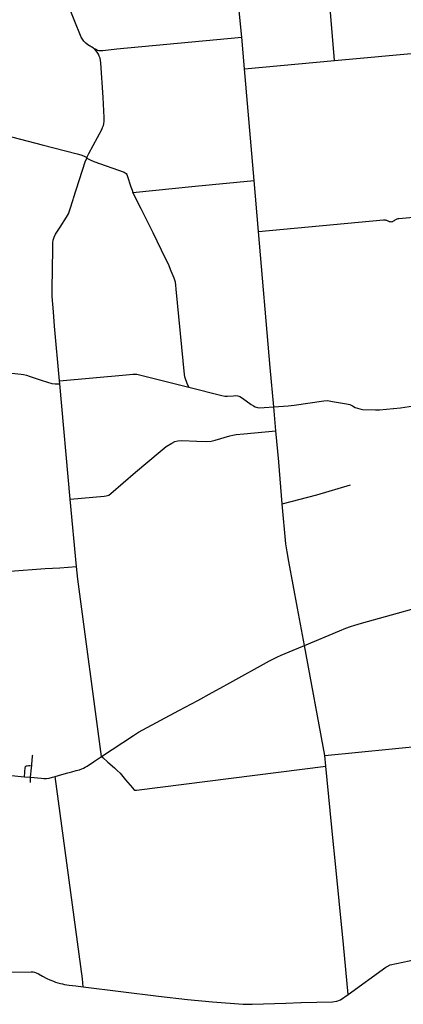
# Model space of a CAD drawing. Header units: feet. Extents: x 1677015 to 1902061, y 161166 to 378285.
# Tile 5 of 66: x 1744544 to 1757711, y 204617 to 238414. Entities that reach past the tile are written whole.
import ezdxf

# ---------------------------------------------------------------- set-up
doc = ezdxf.new("R2010")
doc.units = ezdxf.units.FT
doc.header["$MEASUREMENT"] = 0
doc.layers.add('326765_Road_Centerlines_O', color=7, linetype='Continuous')

msp = doc.modelspace()

# ---------------------------------------------------------------- linework, layer by layer
at = {"layer": '326765_Road_Centerlines_O'}
for p, q in [((1752164, 237816), (1751674, 242994)), ((1752259, 236732), (1752164, 237816)), ((1755352, 237014), (1759010, 237344)), ((1752259, 236732), (1755352, 237014)), ((1752588, 232892), (1752259, 236732)), ((1746843, 233662), (1746851, 233687)), ((1746851, 233687), (1746843, 233662)), ((1752738, 231148), (1752588, 232892)), ((1745918, 225919), (1745913, 226014)), ((1745918, 225919), (1745913, 226014)), ((1746276, 221953), (1745918, 225919)), ((1753338, 224307), (1753267, 225127)), ((1753433, 223238), (1753338, 224307)), ((1746489, 219647), (1746276, 221953)), ((1755021, 213155), (1754317, 216934)), ((1755021, 213155), (1759476, 213600)), ((1755057, 212793), (1755021, 213155)), ((1755057, 212793), (1755021, 213155)), ((1744704, 212427), (1744917, 212408)), ((1744912, 212234), (1744917, 212408))]:
    msp.add_line(p, q, dxfattribs=at)
for points in [[(1755352, 237014), (1755169, 239238), (1754773, 244461)], [(1747073, 237436), (1746888, 237548), (1746814, 237606), (1746749, 237674), (1746699, 237743), (1746659, 237819), (1746417, 238413), (1745962, 239528), (1745924, 239644)], [(1747073, 237436), (1747155, 237398), (1747212, 237370), (1747257, 237356), (1747318, 237351), (1747396, 237362), (1747876, 237409), (1752164, 237816)], [(1746851, 233687), (1746917, 233824), (1747358, 234648), (1747390, 234713), (1747418, 234783), (1747435, 234842), (1747447, 234928), (1747449, 235056), (1747407, 235738), (1747329, 236934), (1747319, 237017), (1747308, 237088), (1747277, 237165), (1747247, 237231), (1747204, 237299), (1747150, 237363), (1747073, 237436)], [(1741495, 235095), (1744308, 234379), (1745310, 234124), (1746512, 233807), (1746637, 233771), (1746734, 233738), (1746808, 233708), (1746851, 233687)], [(1746393, 232292), (1746794, 233535), (1746843, 233662)], [(1746843, 233662), (1746963, 233599), (1747083, 233550), (1748127, 233178), (1748159, 233160), (1748193, 233135), (1748216, 233103), (1748234, 233066), (1748363, 232677), (1748401, 232566), (1748432, 232488)], [(1748432, 232488), (1750562, 232696), (1752588, 232892)], [(1745913, 226014), (1745743, 227890), (1745705, 228383), (1745659, 228916), (1745654, 229071), (1745656, 229203), (1745666, 229831), (1745678, 230576), (1745685, 230753), (1745697, 230841), (1745728, 230947), (1745770, 231050), (1745930, 231295), (1746148, 231639), (1746216, 231755), (1746266, 231883), (1746378, 232246), (1746393, 232292)], [(1750349, 225800), (1750290, 225930), (1750264, 225995), (1750241, 226057), (1750216, 226156), (1750203, 226240), (1750157, 226709), (1749916, 229162), (1749901, 229304), (1749888, 229410), (1749843, 229539), (1749745, 229778), (1749649, 230018), (1749550, 230222), (1749123, 231093), (1748718, 231919), (1748432, 232488)], [(1752738, 231148), (1757028, 231544), (1757062, 231545), (1757092, 231543), (1757113, 231538), (1757133, 231530), (1757176, 231509), (1757199, 231497), (1757229, 231487), (1757256, 231482), (1757291, 231480), (1757325, 231485), (1757349, 231492), (1757377, 231505), (1757408, 231526), (1757433, 231547), (1757472, 231571), (1757501, 231581), (1757530, 231587), (1757555, 231590), (1758805, 231704)], [(1753267, 225127), (1753143, 226479), (1752738, 231148)], [(1743600, 226540), (1743690, 226450), (1743747, 226402), (1743807, 226366), (1743875, 226339), (1743948, 226318), (1744041, 226300), (1744593, 226246), (1744676, 226236), (1744773, 226216), (1744905, 226170), (1745286, 226037), (1745503, 225969), (1745651, 225930), (1745760, 225917), (1745918, 225919)], [(1745913, 226014), (1748200, 226221), (1748431, 226246), (1748568, 226241), (1748744, 226203), (1750349, 225800)], [(1750349, 225800), (1751479, 225515), (1751586, 225494), (1751673, 225487), (1751888, 225507), (1751956, 225510), (1752027, 225504), (1752096, 225480), (1752188, 225419), (1752484, 225210), (1752569, 225155), (1752629, 225126), (1752702, 225103), (1752775, 225094), (1752939, 225102), (1753267, 225127)], [(1753267, 225127), (1753762, 225157), (1753963, 225182), (1754984, 225332), (1755094, 225339), (1755168, 225334), (1755283, 225314), (1755766, 225232), (1755870, 225204), (1755967, 225160), (1756059, 225107), (1756135, 225074), (1756215, 225052), (1756311, 225038), (1756756, 225019), (1756895, 225024), (1757614, 225090), (1758358, 225206)], [(1746276, 221953), (1747444, 222058), (1747515, 222070), (1747598, 222097), (1747675, 222153), (1748521, 222879), (1749368, 223590), (1749576, 223761), (1749763, 223881), (1749869, 223931), (1749977, 223960), (1750112, 223964), (1750621, 223951), (1750940, 223938), (1751120, 223951), (1751255, 223983), (1751762, 224130), (1751862, 224153), (1751975, 224170), (1752238, 224197), (1753338, 224307)], [(1753558, 221794), (1753434, 223228), (1753433, 223238)], [(1753558, 221794), (1754747, 222109), (1755899, 222448)], [(1754317, 216934), (1754080, 218214), (1753781, 219821), (1753721, 220150), (1753680, 220423), (1753558, 221794)], [(1744214, 219489), (1745413, 219572), (1745921, 219603), (1746489, 219647)], [(1747357, 213122), (1746543, 219214), (1746489, 219647)], [(1754317, 216934), (1755520, 217438), (1755733, 217526), (1755899, 217587), (1756045, 217630), (1756271, 217694), (1759236, 218526)], [(1747357, 213122), (1748454, 213847), (1748625, 213955), (1748767, 214038), (1750007, 214699), (1750657, 215046), (1751152, 215320), (1751429, 215471), (1751760, 215653), (1753113, 216404), (1753234, 216468), (1753368, 216531), (1753518, 216596), (1753932, 216770), (1754317, 216934)], [(1744955, 212808), (1744963, 212849), (1744978, 213134), (1744983, 213155), (1744993, 213172)], [(1746201, 212559), (1746337, 212596), (1746486, 212637), (1746600, 212669), (1746678, 212698), (1746738, 212725), (1746791, 212753), (1746864, 212796), (1747114, 212962), (1747357, 213122)], [(1747357, 213122), (1747396, 213092), (1747572, 212930), (1747796, 212731), (1747892, 212642), (1747987, 212548), (1748177, 212326), (1748411, 212043), (1748456, 211991), (1748491, 211968), (1748556, 211964), (1755057, 212793)], [(1743202, 212584), (1744052, 212492), (1744477, 212448), (1744704, 212427)], [(1744704, 212427), (1744733, 212740), (1744738, 212763), (1744746, 212782), (1744760, 212794), (1744775, 212801), (1744802, 212808), (1744847, 212813), (1744896, 212814), (1744955, 212808)], [(1744917, 212408), (1744949, 212730), (1744955, 212808)], [(1755820, 204950), (1755655, 206675), (1755362, 209662), (1755305, 210214), (1755057, 212793)], [(1744917, 212408), (1745276, 212374), (1745371, 212368), (1745468, 212371), (1745554, 212384), (1745675, 212414), (1745767, 212439)], [(1745767, 212439), (1745989, 212501), (1746201, 212559)], [(1746724, 205219), (1746695, 205491), (1745767, 212439)], [(1755820, 204950), (1757116, 205887), (1757160, 205919), (1757256, 205968), (1757915, 206114), (1760211, 206620)], [(1743750, 205710), (1743785, 205716), (1743890, 205720), (1744934, 205732), (1745004, 205731), (1745056, 205721), (1745110, 205701), (1745188, 205661), (1745331, 205581), (1745481, 205502), (1745580, 205457), (1745703, 205409)], [(1745703, 205409), (1745774, 205381), (1745855, 205355), (1745947, 205330), (1746008, 205316), (1746083, 205302), (1746238, 205278), (1746468, 205248), (1746724, 205219)], [(1746724, 205219), (1749307, 204901), (1750303, 204779), (1751163, 204705), (1752210, 204618), (1752521, 204617), (1753683, 204659), (1754192, 204674)], [(1754192, 204674), (1754208, 204675), (1755277, 204701), (1755425, 204722), (1755555, 204774), (1755820, 204950)]]:
    msp.add_lwpolyline(points, dxfattribs=at)

doc.saveas('drawing.dxf')
